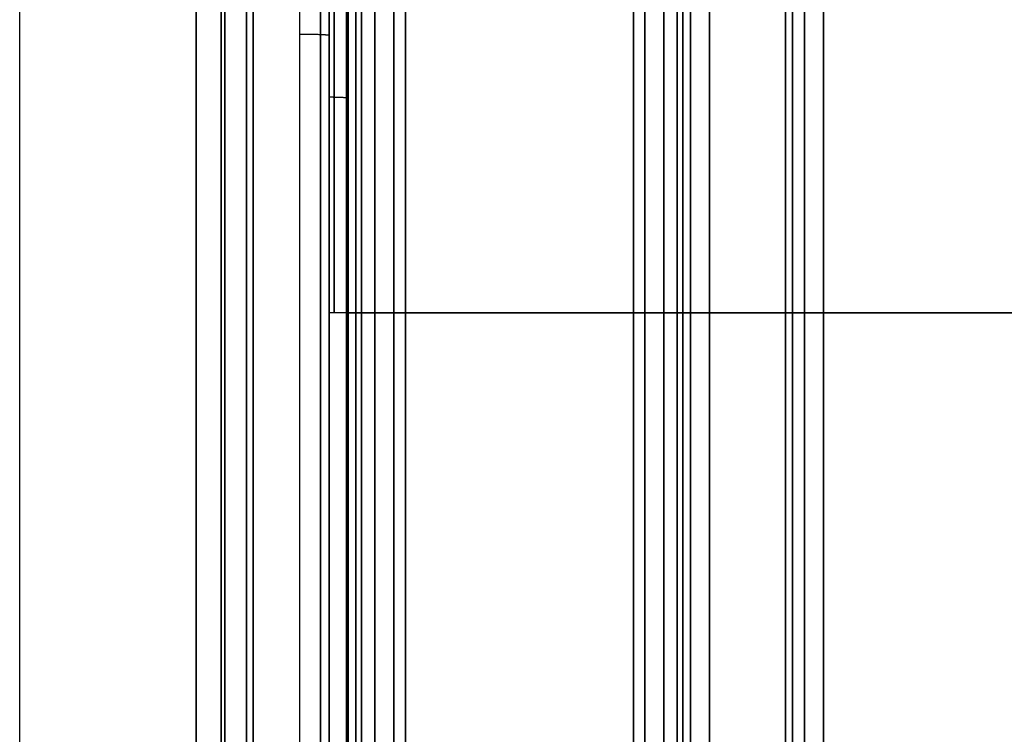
# Model space of a CAD drawing. Header units: millimetres. Extents: x 0 to 284, y -110 to 65.
# Tile 219 of 227: x 238 to 264, y 1 to 20. Entities that reach past the tile are written whole.
import ezdxf

# ---------------------------------------------------------------- set-up
doc = ezdxf.new("R2010")
doc.units = ezdxf.units.MM
doc.layers.add('Layer 01', color=7, linetype='Continuous', true_color=0x000000)

# ---------------------------------------------------------------- blocks, each defined once
blk = doc.blocks.new('Block 01')
at = {"layer": 'Layer 01'}
for p, q in [((246.478, -12, -40.203), (246.478, 12, -40.203)), ((246.478, -12, 40.203), (246.478, 12, 40.203))]:
    blk.add_line(p, q, dxfattribs=at)
at = {"layer": 'Layer 01', "extrusion": (1, -6.6429e-20, 6.27136e-13)}
blk.add_arc((0, -435, 245.214), 499.743, 85.56623, 90, dxfattribs=at)
at = {"layer": 'Layer 01', "extrusion": (-1, 0, 0)}
for centre, radius, start, end in [((0, 0, -246.5), 38.8, 90, 270), ((0, 0, -247.7), 38.6, 90, 270), ((0, 0, -255.3), 38.6, 90, 270), ((0, 0, -254), 38.3, 90, 270), ((0, 0, -246.5), 36.5, 180, 0), ((0, 0, -246.5), 36.5, 0, 180), ((0, 0, -244), 36, 180, 270), ((0, 0, -244), 36, 90, 180), ((0, 0, -247.7), 36, 90, 270), ((0, 0, -254.3), 36, 90, 270), ((0, 0, -243.16), 35.82, 90, 270), ((0, 0, -243.82), 35.82, 90, 270), ((0, 0, -258.18), 35.82, 90, 270), ((-12, 84.75, -246.5), 124.951, 264.79488, 270), ((-12, -84.75, -246.5), 124.951, 90, 95.20512), ((-12, -84.75, -246.5), 124.907, 90, 95.20512), ((-12, 84.75, -246.5), 124.907, 264.79488, 270)]:
    blk.add_arc(centre, radius, start, end, dxfattribs=at)
at = {"layer": 'Layer 01', "extrusion": (1, 0, 0)}
for centre, radius, start, end in [((0, 0, 246.7), 38.6, 270, 90), ((0, 0, 247.2), 38.6, 270, 90), ((0, 0, 254.3), 38.6, 270, 90), ((0, 0, 254.8), 38.6, 270, 90), ((0, 0, 255.5), 38.8, 270, 90), ((0, 0, 248), 38.3, 270, 90), ((0, 0, 254), 38.3, 270, 90), ((0, 0, 254), 36.3, 270, 90), ((0, 0, 242.5), 36, 180, 0), ((0, 0, 242.5), 36, 0, 180), ((0, 0, 243.25), 36, 180, 0), ((0, 0, 243.25), 36, 0, 180), ((0, 0, 246), 36, 0, 90), ((0, 0, 246), 36, 270, 0), ((0, 0, 246.85), 36, 270, 90), ((0, 0, 254.3), 36, 270, 90), ((0, 0, 255.15), 36, 270, 90), ((0, 0, 258), 36, 270, 90), ((0, 0, 242.5), 35.82, 270, 90)]:
    blk.add_arc(centre, radius, start, end, dxfattribs=at)
at = {"layer": 'Layer 01', "extrusion": (-1, -7.01059e-31, -3.71041e-16)}
blk.add_arc((0, 0, -248), 38.3, 90, 270, dxfattribs=at)
at = {"layer": 'Layer 01', "extrusion": (1, -8.36613e-31, -3.91484e-16)}
blk.add_arc((0, 0, 248), 36.3, 270, 90, dxfattribs=at)
at = {"layer": 'Layer 01', "extrusion": (-1, -9.13859e-18, 6.38261e-66)}
blk.add_arc((0, 0, -255.5), 36.5, 90, 270, dxfattribs=at)
at = {"layer": 'Layer 01', "extrusion": (-1, -9.13859e-18, 8.16279e-33)}
blk.add_arc((0, 0, -256), 36, 90, 270, dxfattribs=at)
at = {"layer": 'Layer 01', "extrusion": (-1, -9.13859e-18, 0)}
blk.add_arc((0, 0, -258.5), 36, 90, 270, dxfattribs=at)
at = {"layer": 'Layer 01', "extrusion": (-1, -9.13859e-18, 5.74435e-66)}
blk.add_arc((0, 0, -259), 36, 90, 270, dxfattribs=at)
at = {"layer": 'Layer 01', "extrusion": (-1, 2.39142e-13, 3.53939e-12)}
blk.add_arc((0, 435, -245.214), 499.743, 266.94928, 274.41511, dxfattribs=at)
at = {"layer": 'Layer 01', "extrusion": (1, 5.08696e-15, 2.14957e-12)}
blk.add_arc((12, 84.75, 246.456), 124.955, 270, 275.20512, dxfattribs=at)
at = {"layer": 'Layer 01', "extrusion": (1, -2.00213e-13, -4.45984e-12)}
blk.add_arc((12, -84.75, 246.456), 124.955, 84.79488, 90, dxfattribs=at)
at = {"layer": 'Layer 01', "extrusion": (3.98058e-15, -1, 1.06176e-14)}
blk.add_arc((246.5, -40.703, -12), 0.5, 95, 180, dxfattribs=at)
at = {"layer": 'Layer 01', "extrusion": (3.2212e-18, 1, 2.95169e-18)}
blk.add_arc((-246.5, 40.703, 12), 0.5, 275, 0, dxfattribs=at)
at = {"layer": 'Layer 01'}
for points, weights, degree in [([(237.857, -26.699, 64.158), (237.857, 6.058, 65.91), (237.857, 38.763, 63.366)], [0.999151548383, 0.9973969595, 0.999933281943], 2), ([(245.771, 38.615, 63.009), (245.771, 25.766, 64.005), (245.771, 12.888, 64.504), (245.771, 0, 64.504)], [0.856625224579, 0.856197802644, 0.856197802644, 0.856625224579], 3), ([(245.771, -38.453, -63.022), (245.771, -16.806, -64.693), (245.771, 4.903, -64.952), (245.771, 26.584, -63.796)], [0.856625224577, 0.855413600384, 0.855413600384, 0.856625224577], 3), ([(246.131, 12, -40.365), (246.131, 15.79, -40.365), (246.131, 19.576, -40.193), (246.131, 23.351, -39.849)], [0.868638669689, 0.868041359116, 0.868041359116, 0.868638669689], 3), ([(246.131, 23.351, 39.849), (246.131, 19.576, 40.193), (246.131, 15.79, 40.365), (246.131, 12, 40.365)], [0.868638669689, 0.868041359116, 0.868041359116, 0.868638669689], 3), ([(246, 19.3, 63.57), (246, 19.318, 64.032), (245.676, 19.331, 64.361), (245.214, 19.331, 64.369)], [0.999594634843, 0.808530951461, 0.808541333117, 0.999625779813], 3), ([(246, 17.697, -40.573), (246, 17.684, -40.301), (246.184, 17.675, -40.1), (246.456, 17.674, -40.076)], [0.999536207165, 0.824426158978, 0.824408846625, 0.999484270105], 3), ([(246, 17.697, 40.573), (246, 17.684, 40.301), (246.184, 17.675, 40.1), (246.456, 17.674, 40.076)], [0.999536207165, 0.824426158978, 0.824408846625, 0.999484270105], 3)]:
    blk.add_rational_spline(points, weights, degree=degree, dxfattribs=at)
for points, knots in [([(246, 0, 63.943), (246, 6.435, 63.943), (246, 12.872, 63.819), (246, 25.73, 63.321), (246, 32.154, 62.948), (246, 38.572, 62.45)], [-38.612594, -38.612594, -38.612594, -38.612594, -19.306297, -19.306297, 0, 0, 0, 0]), ([(246, 26.554, -63.236), (246, 15.73, -63.813), (246, 4.898, -64.037), (246, -16.779, -63.779), (246, -27.602, -63.297), (246, -38.41, -62.463)], [-65.025546, -65.025546, -65.025546, -65.025546, -32.512773, -32.512773, 0, 0, 0, 0])]:
    blk.add_open_spline(points, degree=3, knots=knots, dxfattribs=at)
for points, degree in [([(246, 12, 40.703), (246, 15.802, 40.703), (246, 19.595, 40.53), (246, 23.381, 40.185)], 3), ([(246, 23.381, -40.185), (246, 19.595, -40.53), (246, 15.802, -40.703), (246, 12, -40.703)], 3), ([(246, 12, -40.703), (246, 0, -40.703), (246, -12, -40.703)], 2), ([(246, -12, 40.703), (246, 0, 40.703), (246, 12, 40.703)], 2), ([(246.456, 12, -40.205), (246.478, 12, -40.203), (246.5, 12, -40.201)], 2), ([(246.456, -12, -40.205), (246.456, 0, -40.205), (246.456, 12, -40.205)], 2), ([(246.456, 12, 40.205), (246.478, 12, 40.203), (246.5, 12, 40.201)], 2), ([(246.456, 12, 40.205), (246.456, 0, 40.205), (246.456, -12, 40.205)], 2), ([(246.5, 12, -40.201), (246.5, 0, -40.201), (246.5, -12, -40.201)], 2), ([(246.5, -12, 40.201), (246.5, 0, 40.201), (246.5, 12, 40.201)], 2), ([(246.5, 12, -40.157), (246.5, 0, -40.157), (246.5, -12, -40.157)], 2), ([(246.5, -12, 40.157), (246.5, 0, 40.157), (246.5, 12, 40.157)], 2), ([(246.5, 12, 40.157), (263.808, 12, 39.855), (281.115, 12, 39.553)], 2), ([(281.115, 12, -39.553), (263.808, 12, -39.855), (246.5, 12, -40.157)], 2)]:
    blk.add_open_spline(points, degree=degree, dxfattribs=at)

msp = doc.modelspace()

# ---------------------------------------------------------------- block references
at = {"layer": 'Layer 01'}
msp.add_blockref('Block 01', (0, 0), dxfattribs=at)

doc.saveas('drawing.dxf')
